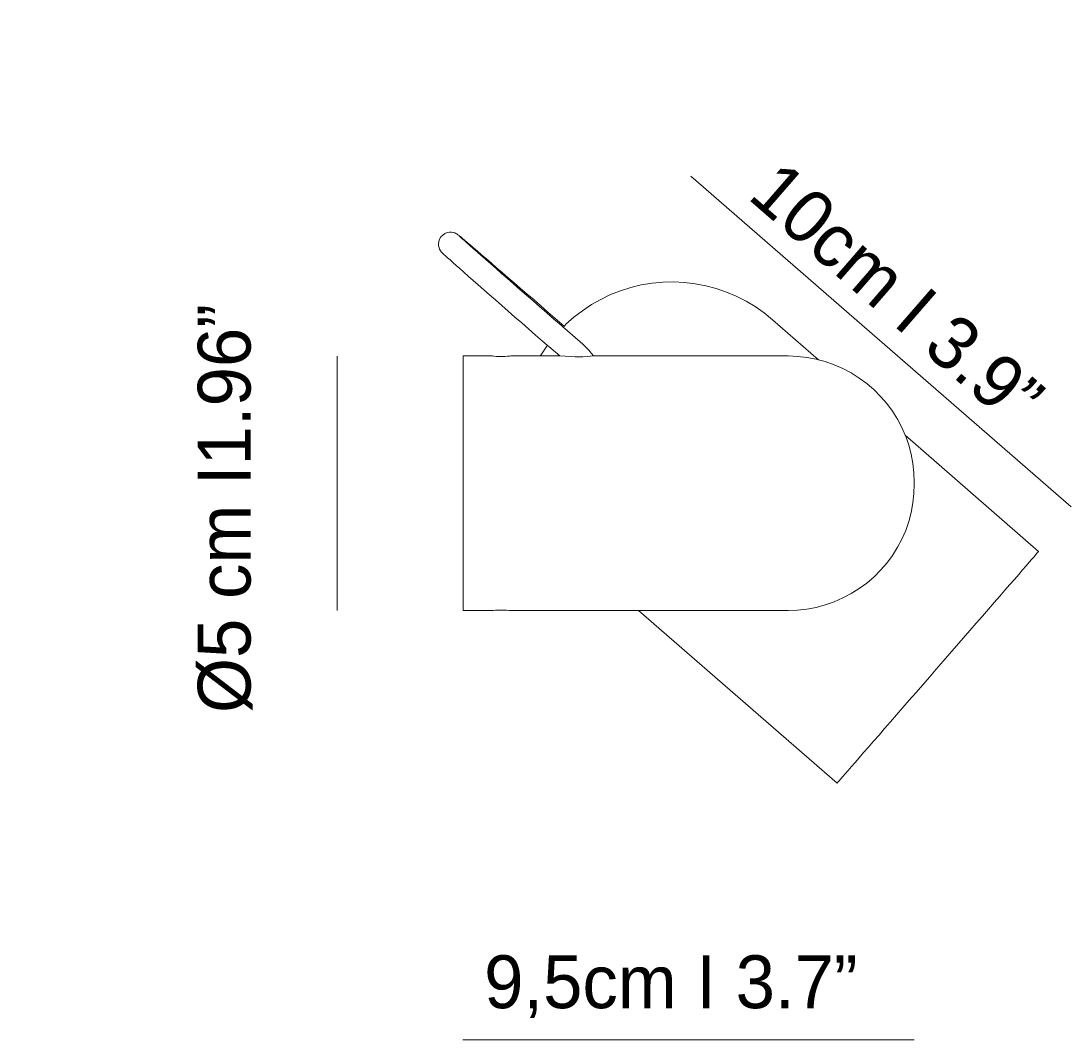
# Model space of a CAD drawing. Header units: millimetres. Extents: x 44 to 160, y -175 to -117.
# Tile 1 of 3: x 44 to 103, y -175 to -117. Entities that reach past the tile are written whole.
import ezdxf

# ---------------------------------------------------------------- set-up
doc = ezdxf.new("R2010")
doc.units = ezdxf.units.MM
doc.header["$MEASUREMENT"] = 0
doc.layers.add('Capa 1', color=7, linetype='Continuous', lineweight=0)

# ---------------------------------------------------------------- blocks, each defined once
blk = doc.blocks.new('Block_5')
at = {"layer": 'Capa 1', "color": 250, "lineweight": 9, "true_color": 0x1e1e1c}
for p, q in [((75.572, -135.397), (74.539, -134.505)), ((88.929, -136.278), (86.319, -134.004)), ((73.647, -135.527), (74.256, -136.06)), ((70.406, -136.06), (68.774, -136.06)), ((76.182, -136.06), (75.997, -136.071)), ((87.2, -136.06), (76.182, -136.06)), ((68.774, -150.483), (70.417, -150.483)), ((78.727, -150.483), (89.984, -160.272))]:
    blk.add_line(p, q, dxfattribs=at)
for points in [[(74.507, -134.374), (74.376, -134.265), (73.974, -133.917), (73.582, -133.569), (73.18, -133.221), (72.799, -132.884), (72.407, -132.558), (72.037, -132.231), (71.679, -131.916), (71.33, -131.622), (70.993, -131.329), (70.678, -131.057), (70.384, -130.796), (70.101, -130.556), (69.829, -130.328), (69.59, -130.121), (69.373, -129.936), (69.177, -129.762), (69.003, -129.621), (68.851, -129.491), (68.731, -129.382), (68.622, -129.295), (68.557, -129.251), (68.546, -129.24), (68.481, -129.186), (68.448, -129.164), (68.415, -129.142), (68.372, -129.11), (68.318, -129.088), (68.231, -129.055), (68.122, -129.045), (68.002, -129.045), (67.872, -129.066), (67.741, -129.121), (67.621, -129.208), (67.513, -129.316), (67.437, -129.447), (67.393, -129.567), (67.382, -129.697), (67.382, -129.817), (67.415, -129.915), (67.447, -130.002), (67.48, -130.067), (67.513, -130.121), (67.534, -130.154), (67.556, -130.176), (67.578, -130.198), (67.6, -130.219), (67.621, -130.252), (67.687, -130.306), (67.774, -130.382), (67.893, -130.491), (68.035, -130.611), (68.198, -130.763), (68.383, -130.926), (68.589, -131.111), (68.818, -131.318), (69.068, -131.535), (69.351, -131.775), (69.634, -132.036), (69.949, -132.308), (70.275, -132.59), (70.613, -132.884), (70.972, -133.2), (71.341, -133.515), (71.711, -133.852), (72.103, -134.178), (72.494, -134.527), (72.886, -134.875), (73.288, -135.223), (73.56, -135.462), (73.647, -135.527)], [(74.539, -134.505), (74.452, -134.429), (74.332, -134.32), (73.93, -133.972), (73.528, -133.624), (73.136, -133.276), (72.744, -132.938), (72.364, -132.612), (71.994, -132.286), (71.635, -131.97), (71.298, -131.677), (70.961, -131.383), (70.645, -131.1), (70.352, -130.839), (70.069, -130.6), (69.808, -130.372), (69.568, -130.165), (69.351, -129.969), (69.166, -129.806), (68.992, -129.654), (68.851, -129.523), (68.731, -129.414), (68.644, -129.338), (68.589, -129.284), (68.557, -129.262), (68.557, -129.251)], [(86.319, -134.004), (85.84, -133.613), (85.34, -133.265), (84.818, -132.949), (84.263, -132.677), (83.708, -132.438), (83.121, -132.242), (82.534, -132.079), (81.925, -131.97), (81.326, -131.894), (80.706, -131.862), (80.097, -131.883), (79.488, -131.938), (78.879, -132.036), (78.292, -132.177), (77.704, -132.362), (77.139, -132.58), (76.584, -132.851), (76.051, -133.145), (75.54, -133.493), (75.05, -133.863), (74.594, -134.265)], [(74.452, -134.429), (74.474, -134.407), (74.507, -134.374), (74.539, -134.331), (74.583, -134.287), (74.594, -134.265)], [(73.517, -135.505), (73.18, -136.006), (73.147, -136.06)], [(73.517, -135.505), (73.538, -135.484), (73.56, -135.462)], [(76.182, -136.06), (76.16, -136.028), (75.91, -135.734), (75.649, -135.462), (75.572, -135.397)], [(68.774, -136.06), (68.774, -136.071), (68.774, -136.125), (68.774, -136.212), (68.774, -136.332), (68.774, -136.506), (68.774, -136.702), (68.774, -136.941), (68.774, -137.213), (68.774, -137.518), (68.774, -137.855), (68.774, -138.225), (68.774, -138.616), (68.774, -139.04), (68.774, -139.476), (68.774, -139.943), (68.774, -140.422), (68.774, -140.922), (68.774, -141.433), (68.774, -141.945), (68.774, -142.478), (68.774, -143.011), (68.774, -143.544), (68.774, -144.076), (68.774, -144.599), (68.774, -145.121), (68.774, -145.632), (68.774, -146.132), (68.774, -146.611), (68.774, -147.068), (68.774, -147.514), (68.774, -147.938), (68.774, -148.329), (68.774, -148.699), (68.774, -149.036), (68.774, -149.341), (68.774, -149.613), (68.774, -149.841), (68.774, -150.048), (68.774, -150.211), (68.774, -150.342), (68.774, -150.429), (68.774, -150.472), (68.774, -150.483)], [(70.406, -136.06), (70.439, -136.06), (70.526, -136.071), (70.667, -136.082), (70.83, -136.082), (70.95, -136.082)], [(70.95, -136.082), (71.135, -136.082), (71.287, -136.071), (71.407, -136.071), (71.483, -136.06)], [(74.256, -136.06), (73.147, -136.06), (71.483, -136.06)], [(74.256, -136.06), (74.865, -136.093), (75.127, -136.104), (75.301, -136.104)], [(75.301, -136.104), (75.572, -136.104), (75.812, -136.093), (75.997, -136.071)], [(93.835, -140.541), (93.65, -140.117), (93.4, -139.639), (93.117, -139.193), (92.791, -138.758), (92.443, -138.355), (92.073, -137.975), (91.659, -137.626), (91.235, -137.311), (90.778, -137.017), (90.3, -136.767), (89.81, -136.561), (89.31, -136.376), (88.929, -136.278), (88.788, -136.245), (88.266, -136.147), (87.733, -136.082), (87.2, -136.06)], [(101.416, -147.133), (101.405, -147.133), (93.846, -140.541), (93.835, -140.541)], [(94.357, -143.217), (94.335, -142.684), (94.281, -142.151), (94.183, -141.629), (94.042, -141.107), (93.867, -140.607), (93.846, -140.541)], [(87.2, -150.483), (87.733, -150.472), (88.266, -150.407), (88.788, -150.309), (89.31, -150.168), (89.81, -149.994), (90.3, -149.776), (90.778, -149.526), (91.235, -149.243), (91.659, -148.928), (92.073, -148.58), (92.443, -148.199), (92.791, -147.796), (93.117, -147.361), (93.4, -146.904), (93.65, -146.437), (93.867, -145.947), (94.042, -145.436), (94.183, -144.925), (94.281, -144.392), (94.335, -143.859), (94.357, -143.326)], [(94.357, -143.326), (94.357, -143.315), (94.357, -143.293), (94.357, -143.272), (94.357, -143.25), (94.357, -143.239), (94.357, -143.228), (94.357, -143.217)], [(101.405, -147.133), (101.383, -147.166), (101.329, -147.22), (101.253, -147.318), (101.155, -147.437), (101.025, -147.579), (100.872, -147.753), (100.698, -147.96), (100.492, -148.188), (100.274, -148.438), (100.035, -148.721), (99.774, -149.015), (99.491, -149.341), (99.197, -149.678), (98.882, -150.037), (98.555, -150.418), (98.218, -150.809), (97.859, -151.212), (97.5, -151.625), (97.131, -152.06), (96.75, -152.484), (96.369, -152.93), (95.988, -153.365), (95.597, -153.811), (95.216, -154.257), (94.836, -154.703), (94.455, -155.138), (94.074, -155.563), (93.715, -155.987), (93.356, -156.4), (93.008, -156.792), (92.671, -157.183), (92.356, -157.553), (92.051, -157.901), (91.757, -158.227), (91.485, -158.543), (91.235, -158.836), (91.007, -159.098), (90.8, -159.337), (90.604, -159.554), (90.441, -159.739), (90.3, -159.902), (90.191, -160.033), (90.093, -160.142), (90.028, -160.218), (89.995, -160.261), (89.984, -160.272)], [(70.95, -150.472), (70.765, -150.472), (70.613, -150.472), (70.493, -150.483), (70.417, -150.483)], [(71.494, -150.483), (71.461, -150.483), (71.374, -150.483), (71.233, -150.472), (71.069, -150.472), (70.95, -150.472)], [(71.494, -150.483), (78.727, -150.483), (87.2, -150.483)]]:
    blk.add_lwpolyline(points, dxfattribs=at)
blk = doc.blocks.new('Block_3')
at = {"layer": 'Capa 1'}
blk.add_blockref('Block_5', (0, 0), dxfattribs=at)

msp = doc.modelspace()

# ---------------------------------------------------------------- linework, layer by layer
at = {"layer": 'Capa 1', "color": 251, "lineweight": 18, "true_color": 0x4b4a4b}
for points in [[(81.689, -125.864), (81.689, -125.864), (103.24, -144.607), (103.24, -144.607)], [(61.63, -136.062), (61.63, -136.062), (61.63, -150.488), (61.63, -150.488)], [(68.755, -174.83), (68.755, -174.83), (94.34, -174.83), (94.34, -174.83)]]:
    msp.add_open_spline(points, degree=3, dxfattribs=at)

# ---------------------------------------------------------------- block references
at = {"layer": 'Capa 1'}
msp.add_blockref('Block_3', (0, 0), dxfattribs=at)

# ---------------------------------------------------------------- texts
at = {"layer": 'Capa 1', "char_height": 0.2, "attachment_point": 7}
for s, insert, rotation in [('\\C250;\\c1907997;\\FLato-Light|b0|i0|c1;\\H2.997200;\\W1.000290; 10cm I 3.9” ', (83.967, -126.39), 318.98699), ('\\C250;\\c1907997;\\FLato-Light|b0|i0|c1;\\H2.997200;\\W1.000290;Ø5 cm I1.96”  ', (56.843, -156.296), 90), ('\\C8;\\c8487296;\\FCentury Gothic|b0|i0|c1;\\H1.798586;\\W1.000300; ', (61.049, -146.847), 90), ('\\C8;\\c8487296;\\FCentury Gothic|b0|i0|c1;\\H1.798600;\\W1.000300; ', (97.214, -158.884), 48.98699)]:
    msp.add_mtext(s, dxfattribs=dict(at, insert=insert, rotation=rotation))
at = {"layer": 'Capa 1', "insert": (68.856, -173.585), "char_height": 0.2, "attachment_point": 7}
msp.add_mtext('\\C250;\\c1907997;\\FLato-Light|b0|i0|c1;\\H2.997200;\\W1.000290; 9,5cm I 3.7” ', dxfattribs=at)

doc.saveas('drawing.dxf')
